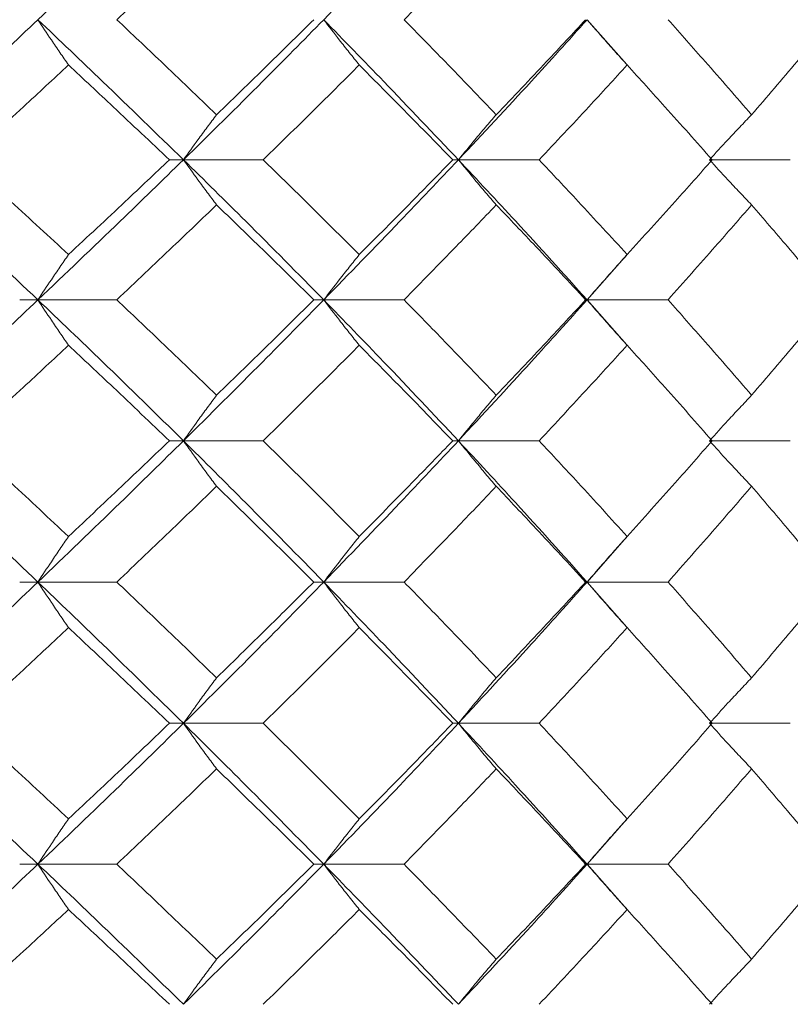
# Model space of a CAD drawing. Header units: inches. Extents: x -4.2 to 22.3, y -10.2 to 17.4.
# Tile 53 of 121: x -0.357 to -0.023, y -0.512 to -0.086. Entities that reach past the tile are written whole.
import ezdxf

# ---------------------------------------------------------------- set-up
doc = ezdxf.new("R2010")
doc.units = ezdxf.units.IN
doc.header["$MEASUREMENT"] = 0

msp = doc.modelspace()

# ---------------------------------------------------------------- linework, layer by layer
at = {"color": 7, "linetype": 'Continuous', "lineweight": 15}
for p, q in [((-0.09396, -0.10589), (-0.11116, -0.08646)), ((-0.28593, -0.14708), (-0.29204, -0.14708)), ((-0.28593, -0.14708), (-0.25141, -0.14708)), ((-0.16688, -0.14708), (-0.16934, -0.14708)), ((-0.16688, -0.14708), (-0.1319, -0.14708)), ((-0.05819, -0.14708), (-0.02315, -0.14708)), ((-0.11116, -0.2077), (-0.094, -0.18826)), ((-0.34895, -0.2077), (-0.35685, -0.2077)), ((-0.34895, -0.2077), (-0.31479, -0.2077)), ((-0.22519, -0.2077), (-0.22947, -0.2077)), ((-0.22519, -0.2077), (-0.19039, -0.2077)), ((-0.11116, -0.2077), (-0.11178, -0.2077)), ((-0.09396, -0.22718), (-0.11116, -0.2077)), ((-0.11116, -0.2077), (-0.0761, -0.2077)), ((-0.28593, -0.26866), (-0.29204, -0.26866)), ((-0.28593, -0.26866), (-0.25141, -0.26866)), ((-0.16688, -0.26866), (-0.16934, -0.26866)), ((-0.16688, -0.26866), (-0.1319, -0.26866)), ((-0.05819, -0.26866), (-0.02315, -0.26866)), ((-0.11116, -0.32978), (-0.094, -0.3102)), ((-0.34895, -0.32978), (-0.35685, -0.32978)), ((-0.34895, -0.32978), (-0.31479, -0.32978)), ((-0.22519, -0.32978), (-0.22947, -0.32978)), ((-0.22519, -0.32978), (-0.19039, -0.32978)), ((-0.11116, -0.32978), (-0.11178, -0.32978)), ((-0.09396, -0.34935), (-0.11116, -0.32978)), ((-0.11116, -0.32978), (-0.0761, -0.32978)), ((-0.28593, -0.3909), (-0.29204, -0.3909)), ((-0.28593, -0.3909), (-0.25141, -0.3909)), ((-0.16688, -0.3909), (-0.16934, -0.3909)), ((-0.16688, -0.3909), (-0.1319, -0.3909)), ((-0.05819, -0.3909), (-0.02315, -0.3909)), ((-0.11116, -0.45186), (-0.094, -0.43236)), ((-0.34895, -0.45186), (-0.35685, -0.45186)), ((-0.34895, -0.45186), (-0.31479, -0.45186)), ((-0.22519, -0.45186), (-0.22947, -0.45186)), ((-0.22519, -0.45186), (-0.19039, -0.45186)), ((-0.11116, -0.45186), (-0.11178, -0.45186)), ((-0.09396, -0.47129), (-0.11116, -0.45186)), ((-0.11116, -0.45186), (-0.0761, -0.45186))]:
    msp.add_line(p, q, dxfattribs=at)
for points, knots in [([(-0.34895, -0.08646), (-0.33704, -0.0751), (-0.31576, -0.0548), (-0.29505, -0.03446), (-0.28593, -0.0255)], [0, 0, 0, 0, 0.55955, 1, 1, 1, 1]), ([(-0.22519, -0.08646), (-0.21414, -0.0751), (-0.19439, -0.0548), (-0.17529, -0.03446), (-0.16688, -0.0255)], [0, 0, 0, 0, 0.55955, 1, 1, 1, 1]), ([(-0.31479, -0.08646), (-0.30666, -0.07876), (-0.29213, -0.06502), (-0.27788, -0.05125), (-0.2716, -0.04519)], [0, 0, 0, 0, 0.559665, 1, 1, 1, 1]), ([(-0.19039, -0.08646), (-0.18286, -0.07876), (-0.16941, -0.06502), (-0.15627, -0.05125), (-0.15048, -0.04519)], [0, 0, 0, 0, 0.5596645, 1, 1, 1, 1]), ([(-0.41405, -0.14708), (-0.40177, -0.1358), (-0.37981, -0.11562), (-0.35839, -0.09538), (-0.34895, -0.08646)], [0, 0, 0, 0, 0.559248, 1, 1, 1, 1]), ([(-0.33571, -0.10606), (-0.33695, -0.10426), (-0.33944, -0.10066), (-0.34386, -0.09414), (-0.34701, -0.08938), (-0.34895, -0.08646)], [0, 0, 0, 0, 0.279356, 0.558712, 1, 1, 1, 1]), ([(-0.28593, -0.14708), (-0.29755, -0.1358), (-0.31831, -0.11562), (-0.33957, -0.09538), (-0.34895, -0.08646)], [0, 0, 0, 0, 0.559248, 1, 1, 1, 1]), ([(-0.2716, -0.12757), (-0.27959, -0.11991), (-0.29387, -0.10622), (-0.30839, -0.0925), (-0.31479, -0.08646)], [0, 0, 0, 0, 0.559527, 1, 1, 1, 1]), ([(-0.28593, -0.14708), (-0.27444, -0.1358), (-0.25389, -0.11562), (-0.23397, -0.09538), (-0.22519, -0.08646)], [0, 0, 0, 0, 0.559248, 1, 1, 1, 1]), ([(-0.2716, -0.12757), (-0.26367, -0.11991), (-0.24949, -0.10622), (-0.23559, -0.0925), (-0.22947, -0.08646)], [0, 0, 0, 0, 0.559527, 1, 1, 1, 1]), ([(-0.2098, -0.10606), (-0.21125, -0.10426), (-0.21414, -0.10066), (-0.21927, -0.09414), (-0.22294, -0.08938), (-0.22519, -0.08646)], [0, 0, 0, 0, 0.279356, 0.558712, 1, 1, 1, 1]), ([(-0.16688, -0.14708), (-0.17759, -0.1358), (-0.19674, -0.11562), (-0.21649, -0.09538), (-0.22519, -0.08646)], [0, 0, 0, 0, 0.559248, 1, 1, 1, 1]), ([(-0.15048, -0.12757), (-0.15785, -0.11991), (-0.17102, -0.10622), (-0.18447, -0.0925), (-0.19039, -0.08646)], [0, 0, 0, 0, 0.559527, 1, 1, 1, 1]), ([(-0.16688, -0.14708), (-0.1563, -0.1358), (-0.13739, -0.11562), (-0.11918, -0.09538), (-0.11116, -0.08646)], [0, 0, 0, 0, 0.559248, 1, 1, 1, 1]), ([(-0.15048, -0.12757), (-0.14318, -0.11991), (-0.13012, -0.10622), (-0.11739, -0.0925), (-0.11178, -0.08646)], [0, 0, 0, 0, 0.559527, 1, 1, 1, 1]), ([(-0.0938, -0.10606), (-0.09543, -0.10426), (-0.09869, -0.10066), (-0.10448, -0.09414), (-0.10862, -0.08938), (-0.11116, -0.08646)], [0, 0, 0, 0, 0.279356, 0.5587121, 1, 1, 1, 1]), ([(-0.03991, -0.12757), (-0.04657, -0.11991), (-0.05849, -0.10622), (-0.07072, -0.0925), (-0.0761, -0.08646)], [0, 0, 0, 0, 0.559527, 1, 1, 1, 1]), ([(-0.03991, -0.12757), (-0.03331, -0.11991), (-0.02153, -0.10622), (-0.0101, -0.0925), (-0.00506, -0.08646)], [0, 0, 0, 0, 0.5595273, 1, 1, 1, 1]), ([(-0.38036, -0.14708), (-0.37196, -0.13944), (-0.35695, -0.12578), (-0.3422, -0.11209), (-0.33571, -0.10606)], [0, 0, 0, 0, 0.559462, 1, 1, 1, 1]), ([(-0.29204, -0.14708), (-0.30012, -0.13944), (-0.31456, -0.12578), (-0.32924, -0.11209), (-0.33571, -0.10606)], [0, 0, 0, 0, 0.559462, 1, 1, 1, 1]), ([(-0.25141, -0.14708), (-0.24357, -0.13944), (-0.22956, -0.12578), (-0.21585, -0.11209), (-0.2098, -0.10606)], [0, 0, 0, 0, 0.559462, 1, 1, 1, 1]), ([(-0.16934, -0.14708), (-0.17681, -0.13944), (-0.19017, -0.12578), (-0.2038, -0.11209), (-0.2098, -0.10606)], [0, 0, 0, 0, 0.559462, 1, 1, 1, 1]), ([(-0.1319, -0.14708), (-0.12471, -0.13944), (-0.11185, -0.12578), (-0.09932, -0.11209), (-0.0938, -0.10606)], [0, 0, 0, 0, 0.559462, 1, 1, 1, 1]), ([(-0.05698, -0.14708), (-0.06376, -0.13944), (-0.07589, -0.12578), (-0.08832, -0.11209), (-0.0938, -0.10606)], [0, 0, 0, 0, 0.559462, 1, 1, 1, 1]), ([(-0.2716, -0.12757), (-0.27295, -0.12937), (-0.27564, -0.13296), (-0.28043, -0.13945), (-0.28384, -0.14418), (-0.28593, -0.14708)], [0, 0, 0, 0, 0.279852, 0.559705, 1, 1, 1, 1]), ([(-0.15048, -0.12757), (-0.15202, -0.12937), (-0.1551, -0.13296), (-0.16058, -0.13945), (-0.16449, -0.14418), (-0.16688, -0.14708)], [0, 0, 0, 0, 0.279852, 0.559705, 1, 1, 1, 1]), ([(-0.03991, -0.12757), (-0.04163, -0.12937), (-0.04506, -0.13296), (-0.05116, -0.13945), (-0.05552, -0.14418), (-0.05819, -0.14708)], [0, 0, 0, 0, 0.279852, 0.559705, 1, 1, 1, 1]), ([(-0.34895, -0.2077), (-0.36097, -0.19635), (-0.38241, -0.17611), (-0.4044, -0.15594), (-0.41405, -0.14708)], [0, 0, 0, 0, 0.560759, 1, 1, 1, 1]), ([(-0.33571, -0.1881), (-0.34398, -0.18043), (-0.35874, -0.16674), (-0.37376, -0.15308), (-0.38036, -0.14708)], [0, 0, 0, 0, 0.560541, 1, 1, 1, 1]), ([(-0.34895, -0.2077), (-0.33703, -0.19635), (-0.31579, -0.17611), (-0.29504, -0.15594), (-0.28593, -0.14708)], [0, 0, 0, 0, 0.560759, 1, 1, 1, 1]), ([(-0.33571, -0.1881), (-0.32749, -0.18043), (-0.31282, -0.16674), (-0.29838, -0.15308), (-0.29204, -0.14708)], [0, 0, 0, 0, 0.560541, 1, 1, 1, 1]), ([(-0.2716, -0.16659), (-0.27295, -0.16479), (-0.27564, -0.16119), (-0.28043, -0.15471), (-0.28384, -0.14997), (-0.28593, -0.14708)], [0, 0, 0, 0, 0.279852, 0.559705, 1, 1, 1, 1]), ([(-0.22519, -0.2077), (-0.23637, -0.19635), (-0.25632, -0.17611), (-0.2769, -0.15594), (-0.28593, -0.14708)], [0, 0, 0, 0, 0.560759, 1, 1, 1, 1]), ([(-0.2098, -0.1881), (-0.2175, -0.18043), (-0.23122, -0.16674), (-0.24525, -0.15308), (-0.25141, -0.14708)], [0, 0, 0, 0, 0.560541, 1, 1, 1, 1]), ([(-0.22519, -0.2077), (-0.21413, -0.19635), (-0.19441, -0.17611), (-0.17528, -0.15594), (-0.16688, -0.14708)], [0, 0, 0, 0, 0.5607593, 1, 1, 1, 1]), ([(-0.2098, -0.1881), (-0.20217, -0.18043), (-0.18855, -0.16674), (-0.1752, -0.15308), (-0.16934, -0.14708)], [0, 0, 0, 0, 0.560541, 1, 1, 1, 1]), ([(-0.15048, -0.16659), (-0.15202, -0.16479), (-0.1551, -0.16119), (-0.16058, -0.15471), (-0.16449, -0.14997), (-0.16688, -0.14708)], [0, 0, 0, 0, 0.2798524, 0.5597049, 1, 1, 1, 1]), ([(-0.11116, -0.2077), (-0.12138, -0.19635), (-0.13962, -0.17611), (-0.15856, -0.15594), (-0.16688, -0.14708)], [0, 0, 0, 0, 0.560759, 1, 1, 1, 1]), ([(-0.0938, -0.1881), (-0.10083, -0.18043), (-0.11337, -0.16674), (-0.12625, -0.15308), (-0.1319, -0.14708)], [0, 0, 0, 0, 0.5605414, 1, 1, 1, 1]), ([(-0.0938, -0.1881), (-0.08683, -0.18043), (-0.07441, -0.16674), (-0.0623, -0.15308), (-0.05698, -0.14708)], [0, 0, 0, 0, 0.560541, 1, 1, 1, 1]), ([(-0.03991, -0.16659), (-0.04163, -0.16479), (-0.04506, -0.16119), (-0.05116, -0.15471), (-0.05552, -0.14997), (-0.05819, -0.14708)], [0, 0, 0, 0, 0.2798524, 0.5597049, 1, 1, 1, 1]), ([(-0.31479, -0.2077), (-0.30666, -0.20001), (-0.29215, -0.18629), (-0.27787, -0.1726), (-0.2716, -0.16659)], [0, 0, 0, 0, 0.560476, 1, 1, 1, 1]), ([(-0.22947, -0.2077), (-0.23727, -0.20001), (-0.25117, -0.18629), (-0.26536, -0.1726), (-0.2716, -0.16659)], [0, 0, 0, 0, 0.560476, 1, 1, 1, 1]), ([(-0.19039, -0.2077), (-0.18286, -0.20001), (-0.16942, -0.18629), (-0.15626, -0.1726), (-0.15048, -0.16659)], [0, 0, 0, 0, 0.560476, 1, 1, 1, 1]), ([(-0.11178, -0.2077), (-0.11893, -0.20001), (-0.13167, -0.18629), (-0.14474, -0.1726), (-0.15048, -0.16659)], [0, 0, 0, 0, 0.560476, 1, 1, 1, 1]), ([(-0.0761, -0.2077), (-0.06926, -0.20001), (-0.05704, -0.18629), (-0.04514, -0.1726), (-0.03991, -0.16659)], [0, 0, 0, 0, 0.560476, 1, 1, 1, 1]), ([(-0.00506, -0.2077), (-0.01148, -0.20001), (-0.02292, -0.18629), (-0.03472, -0.1726), (-0.03991, -0.16659)], [0, 0, 0, 0, 0.5604762, 1, 1, 1, 1]), ([(-0.33571, -0.1881), (-0.33695, -0.1899), (-0.33944, -0.1935), (-0.34386, -0.20002), (-0.34701, -0.20478), (-0.34895, -0.2077)], [0, 0, 0, 0, 0.279356, 0.558712, 1, 1, 1, 1]), ([(-0.2098, -0.1881), (-0.21125, -0.1899), (-0.21414, -0.1935), (-0.21927, -0.20002), (-0.22294, -0.20478), (-0.22519, -0.2077)], [0, 0, 0, 0, 0.279356, 0.558712, 1, 1, 1, 1]), ([(-0.0938, -0.1881), (-0.09543, -0.1899), (-0.09869, -0.1935), (-0.10448, -0.20002), (-0.10862, -0.20478), (-0.11116, -0.2077)], [0, 0, 0, 0, 0.279356, 0.558712, 1, 1, 1, 1]), ([(-0.41405, -0.26866), (-0.40176, -0.25726), (-0.37983, -0.23692), (-0.35838, -0.21662), (-0.34895, -0.2077)], [0, 0, 0, 0, 0.560458, 1, 1, 1, 1]), ([(-0.33571, -0.22733), (-0.33695, -0.22553), (-0.33943, -0.22192), (-0.34385, -0.21539), (-0.34701, -0.21062), (-0.34895, -0.2077)], [0, 0, 0, 0, 0.2791678, 0.5583356, 1, 1, 1, 1]), ([(-0.28593, -0.26866), (-0.29755, -0.25726), (-0.31828, -0.23692), (-0.33958, -0.21662), (-0.34895, -0.2077)], [0, 0, 0, 0, 0.560458, 1, 1, 1, 1]), ([(-0.2716, -0.24897), (-0.2796, -0.24126), (-0.29386, -0.22749), (-0.3084, -0.21374), (-0.31479, -0.2077)], [0, 0, 0, 0, 0.560339, 1, 1, 1, 1]), ([(-0.28593, -0.26866), (-0.27443, -0.25726), (-0.25391, -0.23692), (-0.23396, -0.21662), (-0.22519, -0.2077)], [0, 0, 0, 0, 0.560458, 1, 1, 1, 1]), ([(-0.2716, -0.24897), (-0.26366, -0.24126), (-0.2495, -0.22749), (-0.23559, -0.21374), (-0.22947, -0.2077)], [0, 0, 0, 0, 0.560339, 1, 1, 1, 1]), ([(-0.2098, -0.22733), (-0.21125, -0.22553), (-0.21413, -0.22192), (-0.21927, -0.21539), (-0.22294, -0.21062), (-0.22519, -0.2077)], [0, 0, 0, 0, 0.2791678, 0.5583356, 1, 1, 1, 1]), ([(-0.16688, -0.26866), (-0.17759, -0.25726), (-0.19672, -0.23692), (-0.2165, -0.21662), (-0.22519, -0.2077)], [0, 0, 0, 0, 0.560458, 1, 1, 1, 1]), ([(-0.15048, -0.24897), (-0.15785, -0.24126), (-0.17101, -0.22749), (-0.18447, -0.21374), (-0.19039, -0.2077)], [0, 0, 0, 0, 0.560339, 1, 1, 1, 1]), ([(-0.16688, -0.26866), (-0.15629, -0.25726), (-0.13741, -0.23692), (-0.11917, -0.21662), (-0.11116, -0.2077)], [0, 0, 0, 0, 0.560458, 1, 1, 1, 1]), ([(-0.15048, -0.24897), (-0.14317, -0.24126), (-0.13013, -0.22749), (-0.11739, -0.21374), (-0.11178, -0.2077)], [0, 0, 0, 0, 0.560339, 1, 1, 1, 1]), ([(-0.0938, -0.22733), (-0.09543, -0.22553), (-0.09868, -0.22192), (-0.10448, -0.21539), (-0.10862, -0.21062), (-0.11116, -0.2077)], [0, 0, 0, 0, 0.279168, 0.558336, 1, 1, 1, 1]), ([(-0.03991, -0.24897), (-0.04658, -0.24126), (-0.05848, -0.22749), (-0.07072, -0.21374), (-0.0761, -0.2077)], [0, 0, 0, 0, 0.560339, 1, 1, 1, 1]), ([(-0.03991, -0.24897), (-0.03331, -0.24126), (-0.02154, -0.22749), (-0.01009, -0.21374), (-0.00506, -0.2077)], [0, 0, 0, 0, 0.560339, 1, 1, 1, 1]), ([(-0.38036, -0.26866), (-0.37196, -0.26093), (-0.35697, -0.24715), (-0.3422, -0.23339), (-0.33571, -0.22733)], [0, 0, 0, 0, 0.560274, 1, 1, 1, 1]), ([(-0.29204, -0.26866), (-0.30012, -0.26093), (-0.31455, -0.24715), (-0.32925, -0.23339), (-0.33571, -0.22733)], [0, 0, 0, 0, 0.560274, 1, 1, 1, 1]), ([(-0.25141, -0.26866), (-0.24357, -0.26093), (-0.22957, -0.24715), (-0.21584, -0.23339), (-0.2098, -0.22733)], [0, 0, 0, 0, 0.560274, 1, 1, 1, 1]), ([(-0.16934, -0.26866), (-0.17681, -0.26093), (-0.19016, -0.24715), (-0.2038, -0.23339), (-0.2098, -0.22733)], [0, 0, 0, 0, 0.560274, 1, 1, 1, 1]), ([(-0.1319, -0.26866), (-0.1247, -0.26093), (-0.11186, -0.24715), (-0.09931, -0.23339), (-0.0938, -0.22733)], [0, 0, 0, 0, 0.5602736, 1, 1, 1, 1]), ([(-0.05698, -0.26866), (-0.06376, -0.26093), (-0.07588, -0.24715), (-0.08832, -0.23339), (-0.0938, -0.22733)], [0, 0, 0, 0, 0.560274, 1, 1, 1, 1]), ([(-0.2716, -0.24897), (-0.27295, -0.25077), (-0.27563, -0.25439), (-0.28042, -0.26093), (-0.28384, -0.26572), (-0.28593, -0.26866)], [0, 0, 0, 0, 0.2788696, 0.5577393, 1, 1, 1, 1]), ([(-0.15048, -0.24897), (-0.15202, -0.25077), (-0.15509, -0.25439), (-0.16057, -0.26093), (-0.16448, -0.26572), (-0.16688, -0.26866)], [0, 0, 0, 0, 0.27887, 0.557739, 1, 1, 1, 1]), ([(-0.03991, -0.24897), (-0.04162, -0.25077), (-0.04505, -0.25439), (-0.05115, -0.26093), (-0.05551, -0.26572), (-0.05819, -0.26866)], [0, 0, 0, 0, 0.27887, 0.557739, 1, 1, 1, 1]), ([(-0.34895, -0.32978), (-0.36097, -0.31836), (-0.38242, -0.29798), (-0.40439, -0.27761), (-0.41405, -0.26866)], [0, 0, 0, 0, 0.560155, 1, 1, 1, 1]), ([(-0.33571, -0.31006), (-0.34398, -0.30232), (-0.35875, -0.28852), (-0.37376, -0.27472), (-0.38036, -0.26866)], [0, 0, 0, 0, 0.560136, 1, 1, 1, 1]), ([(-0.34895, -0.32978), (-0.33704, -0.31836), (-0.31577, -0.29798), (-0.29505, -0.27761), (-0.28593, -0.26866)], [0, 0, 0, 0, 0.560155, 1, 1, 1, 1]), ([(-0.33571, -0.31006), (-0.32749, -0.30232), (-0.31281, -0.28852), (-0.29838, -0.27472), (-0.29204, -0.26866)], [0, 0, 0, 0, 0.560136, 1, 1, 1, 1]), ([(-0.2716, -0.28836), (-0.27294, -0.28655), (-0.27563, -0.28294), (-0.28041, -0.27639), (-0.28384, -0.2716), (-0.28593, -0.26866)], [0, 0, 0, 0, 0.278775, 0.557551, 1, 1, 1, 1]), ([(-0.22519, -0.32978), (-0.23637, -0.31836), (-0.25633, -0.29798), (-0.27689, -0.27761), (-0.28593, -0.26866)], [0, 0, 0, 0, 0.560155, 1, 1, 1, 1]), ([(-0.2098, -0.31006), (-0.2175, -0.30232), (-0.23123, -0.28852), (-0.24524, -0.27472), (-0.25141, -0.26866)], [0, 0, 0, 0, 0.560136, 1, 1, 1, 1]), ([(-0.22519, -0.32978), (-0.21413, -0.31836), (-0.1944, -0.29798), (-0.17528, -0.27761), (-0.16688, -0.26866)], [0, 0, 0, 0, 0.560155, 1, 1, 1, 1]), ([(-0.2098, -0.31006), (-0.20217, -0.30232), (-0.18854, -0.28852), (-0.1752, -0.27472), (-0.16934, -0.26866)], [0, 0, 0, 0, 0.560136, 1, 1, 1, 1]), ([(-0.15048, -0.28836), (-0.15202, -0.28655), (-0.15509, -0.28294), (-0.16056, -0.27639), (-0.16448, -0.2716), (-0.16688, -0.26866)], [0, 0, 0, 0, 0.2787754, 0.5575509, 1, 1, 1, 1]), ([(-0.11116, -0.32978), (-0.12138, -0.31836), (-0.13963, -0.29798), (-0.15855, -0.27761), (-0.16688, -0.26866)], [0, 0, 0, 0, 0.560155, 1, 1, 1, 1]), ([(-0.0938, -0.31006), (-0.10083, -0.30232), (-0.11338, -0.28852), (-0.12624, -0.27472), (-0.1319, -0.26866)], [0, 0, 0, 0, 0.5601361, 1, 1, 1, 1]), ([(-0.0938, -0.31006), (-0.08684, -0.30232), (-0.07441, -0.28852), (-0.0623, -0.27472), (-0.05698, -0.26866)], [0, 0, 0, 0, 0.560136, 1, 1, 1, 1]), ([(-0.03991, -0.28836), (-0.04162, -0.28655), (-0.04504, -0.28294), (-0.05115, -0.27639), (-0.05551, -0.2716), (-0.05819, -0.26866)], [0, 0, 0, 0, 0.278775, 0.557551, 1, 1, 1, 1]), ([(-0.31479, -0.32978), (-0.30666, -0.32205), (-0.29214, -0.30824), (-0.27788, -0.29443), (-0.2716, -0.28836)], [0, 0, 0, 0, 0.560071, 1, 1, 1, 1]), ([(-0.22947, -0.32978), (-0.23727, -0.32205), (-0.25118, -0.30824), (-0.26536, -0.29443), (-0.2716, -0.28836)], [0, 0, 0, 0, 0.560071, 1, 1, 1, 1]), ([(-0.19039, -0.32978), (-0.18286, -0.32205), (-0.16942, -0.30824), (-0.15627, -0.29443), (-0.15048, -0.28836)], [0, 0, 0, 0, 0.560071, 1, 1, 1, 1]), ([(-0.11178, -0.32978), (-0.11892, -0.32205), (-0.13167, -0.30824), (-0.14474, -0.29443), (-0.15048, -0.28836)], [0, 0, 0, 0, 0.560071, 1, 1, 1, 1]), ([(-0.0761, -0.32978), (-0.06926, -0.32205), (-0.05703, -0.30824), (-0.04514, -0.29443), (-0.03991, -0.28836)], [0, 0, 0, 0, 0.560071, 1, 1, 1, 1]), ([(-0.00506, -0.32978), (-0.01148, -0.32205), (-0.02293, -0.30824), (-0.03472, -0.29443), (-0.03991, -0.28836)], [0, 0, 0, 0, 0.560071, 1, 1, 1, 1]), ([(-0.33571, -0.31006), (-0.33695, -0.31186), (-0.33943, -0.31548), (-0.34385, -0.32204), (-0.34701, -0.32684), (-0.34895, -0.32978)], [0, 0, 0, 0, 0.278676, 0.557352, 1, 1, 1, 1]), ([(-0.2098, -0.31006), (-0.21124, -0.31186), (-0.21413, -0.31548), (-0.21926, -0.32204), (-0.22293, -0.32684), (-0.22519, -0.32978)], [0, 0, 0, 0, 0.278676, 0.557352, 1, 1, 1, 1]), ([(-0.0938, -0.31006), (-0.09542, -0.31186), (-0.09868, -0.31548), (-0.10447, -0.32204), (-0.10862, -0.32684), (-0.11116, -0.32978)], [0, 0, 0, 0, 0.278676, 0.557352, 1, 1, 1, 1]), ([(-0.41405, -0.3909), (-0.40177, -0.3795), (-0.37982, -0.35913), (-0.35838, -0.33875), (-0.34895, -0.32978)], [0, 0, 0, 0, 0.559853, 1, 1, 1, 1]), ([(-0.33571, -0.3495), (-0.33695, -0.34769), (-0.33943, -0.34408), (-0.34385, -0.33752), (-0.34701, -0.33272), (-0.34895, -0.32978)], [0, 0, 0, 0, 0.278676, 0.5573521, 1, 1, 1, 1]), ([(-0.28593, -0.3909), (-0.29755, -0.3795), (-0.3183, -0.35913), (-0.33958, -0.33875), (-0.34895, -0.32978)], [0, 0, 0, 0, 0.559853, 1, 1, 1, 1]), ([(-0.2716, -0.3712), (-0.27959, -0.36347), (-0.29387, -0.34966), (-0.3084, -0.33586), (-0.31479, -0.32978)], [0, 0, 0, 0, 0.559933, 1, 1, 1, 1]), ([(-0.28593, -0.3909), (-0.27444, -0.3795), (-0.2539, -0.35913), (-0.23396, -0.33875), (-0.22519, -0.32978)], [0, 0, 0, 0, 0.559853, 1, 1, 1, 1]), ([(-0.2716, -0.3712), (-0.26367, -0.36347), (-0.24949, -0.34966), (-0.23559, -0.33586), (-0.22947, -0.32978)], [0, 0, 0, 0, 0.559933, 1, 1, 1, 1]), ([(-0.2098, -0.3495), (-0.21124, -0.34769), (-0.21413, -0.34408), (-0.21926, -0.33752), (-0.22293, -0.33272), (-0.22519, -0.32978)], [0, 0, 0, 0, 0.278676, 0.557352, 1, 1, 1, 1]), ([(-0.16688, -0.3909), (-0.17759, -0.3795), (-0.19673, -0.35913), (-0.21649, -0.33875), (-0.22519, -0.32978)], [0, 0, 0, 0, 0.559853, 1, 1, 1, 1]), ([(-0.15048, -0.3712), (-0.15785, -0.36347), (-0.17101, -0.34966), (-0.18447, -0.33586), (-0.19039, -0.32978)], [0, 0, 0, 0, 0.559933, 1, 1, 1, 1]), ([(-0.16688, -0.3909), (-0.1563, -0.3795), (-0.1374, -0.35913), (-0.11918, -0.33875), (-0.11116, -0.32978)], [0, 0, 0, 0, 0.559853, 1, 1, 1, 1]), ([(-0.15048, -0.3712), (-0.14318, -0.36347), (-0.13013, -0.34966), (-0.11739, -0.33586), (-0.11178, -0.32978)], [0, 0, 0, 0, 0.559933, 1, 1, 1, 1]), ([(-0.0938, -0.3495), (-0.09542, -0.34769), (-0.09868, -0.34408), (-0.10447, -0.33752), (-0.10862, -0.33272), (-0.11116, -0.32978)], [0, 0, 0, 0, 0.278676, 0.557352, 1, 1, 1, 1]), ([(-0.03991, -0.3712), (-0.04658, -0.36347), (-0.05848, -0.34966), (-0.07072, -0.33586), (-0.0761, -0.32978)], [0, 0, 0, 0, 0.559933, 1, 1, 1, 1]), ([(-0.03991, -0.3712), (-0.03331, -0.36347), (-0.02153, -0.34966), (-0.0101, -0.33586), (-0.00506, -0.32978)], [0, 0, 0, 0, 0.559933, 1, 1, 1, 1]), ([(-0.38036, -0.3909), (-0.37196, -0.38318), (-0.35696, -0.36938), (-0.3422, -0.35558), (-0.33571, -0.3495)], [0, 0, 0, 0, 0.5598675, 1, 1, 1, 1]), ([(-0.29204, -0.3909), (-0.30012, -0.38318), (-0.31456, -0.36938), (-0.32924, -0.35558), (-0.33571, -0.3495)], [0, 0, 0, 0, 0.559868, 1, 1, 1, 1]), ([(-0.25141, -0.3909), (-0.24357, -0.38318), (-0.22956, -0.36938), (-0.21584, -0.35558), (-0.2098, -0.3495)], [0, 0, 0, 0, 0.5598675, 1, 1, 1, 1]), ([(-0.16934, -0.3909), (-0.17681, -0.38318), (-0.19016, -0.36938), (-0.2038, -0.35558), (-0.2098, -0.3495)], [0, 0, 0, 0, 0.5598675, 1, 1, 1, 1]), ([(-0.1319, -0.3909), (-0.12471, -0.38318), (-0.11185, -0.36938), (-0.09932, -0.35558), (-0.0938, -0.3495)], [0, 0, 0, 0, 0.5598675, 1, 1, 1, 1]), ([(-0.05698, -0.3909), (-0.06376, -0.38318), (-0.07588, -0.36938), (-0.08832, -0.35558), (-0.0938, -0.3495)], [0, 0, 0, 0, 0.5598675, 1, 1, 1, 1]), ([(-0.2716, -0.3712), (-0.27294, -0.37301), (-0.27563, -0.37662), (-0.28041, -0.38317), (-0.28384, -0.38796), (-0.28593, -0.3909)], [0, 0, 0, 0, 0.278775, 0.557551, 1, 1, 1, 1]), ([(-0.15048, -0.3712), (-0.15202, -0.37301), (-0.15509, -0.37662), (-0.16056, -0.38317), (-0.16448, -0.38796), (-0.16688, -0.3909)], [0, 0, 0, 0, 0.278775, 0.557551, 1, 1, 1, 1]), ([(-0.03991, -0.3712), (-0.04162, -0.37301), (-0.04504, -0.37662), (-0.05115, -0.38317), (-0.05551, -0.38796), (-0.05819, -0.3909)], [0, 0, 0, 0, 0.278775, 0.557551, 1, 1, 1, 1]), ([(-0.34895, -0.45186), (-0.36096, -0.4405), (-0.38244, -0.4202), (-0.40439, -0.39986), (-0.41405, -0.3909)], [0, 0, 0, 0, 0.55955, 1, 1, 1, 1]), ([(-0.33571, -0.43223), (-0.34398, -0.42452), (-0.35875, -0.41075), (-0.37375, -0.39697), (-0.38036, -0.3909)], [0, 0, 0, 0, 0.55973, 1, 1, 1, 1]), ([(-0.34895, -0.45186), (-0.33704, -0.4405), (-0.31576, -0.4202), (-0.29505, -0.39986), (-0.28593, -0.3909)], [0, 0, 0, 0, 0.55955, 1, 1, 1, 1]), ([(-0.33571, -0.43223), (-0.32749, -0.42452), (-0.31281, -0.41075), (-0.29838, -0.39697), (-0.29204, -0.3909)], [0, 0, 0, 0, 0.55973, 1, 1, 1, 1]), ([(-0.2716, -0.41059), (-0.27295, -0.40878), (-0.27563, -0.40517), (-0.28042, -0.39863), (-0.28384, -0.39384), (-0.28593, -0.3909)], [0, 0, 0, 0, 0.27887, 0.557739, 1, 1, 1, 1]), ([(-0.22519, -0.45186), (-0.23637, -0.4405), (-0.25635, -0.4202), (-0.27689, -0.39986), (-0.28593, -0.3909)], [0, 0, 0, 0, 0.55955, 1, 1, 1, 1]), ([(-0.2098, -0.43223), (-0.21749, -0.42452), (-0.23123, -0.41075), (-0.24524, -0.39697), (-0.25141, -0.3909)], [0, 0, 0, 0, 0.55973, 1, 1, 1, 1]), ([(-0.22519, -0.45186), (-0.21414, -0.4405), (-0.19439, -0.4202), (-0.17529, -0.39986), (-0.16688, -0.3909)], [0, 0, 0, 0, 0.55955, 1, 1, 1, 1]), ([(-0.2098, -0.43223), (-0.20217, -0.42452), (-0.18854, -0.41075), (-0.17521, -0.39697), (-0.16934, -0.3909)], [0, 0, 0, 0, 0.55973, 1, 1, 1, 1]), ([(-0.15048, -0.41059), (-0.15202, -0.40878), (-0.15509, -0.40517), (-0.16057, -0.39863), (-0.16448, -0.39384), (-0.16688, -0.3909)], [0, 0, 0, 0, 0.27887, 0.557739, 1, 1, 1, 1]), ([(-0.11116, -0.45186), (-0.12138, -0.4405), (-0.13964, -0.4202), (-0.15855, -0.39986), (-0.16688, -0.3909)], [0, 0, 0, 0, 0.55955, 1, 1, 1, 1]), ([(-0.0938, -0.43223), (-0.10083, -0.42452), (-0.11338, -0.41075), (-0.12624, -0.39697), (-0.1319, -0.3909)], [0, 0, 0, 0, 0.55973, 1, 1, 1, 1]), ([(-0.0938, -0.43223), (-0.08684, -0.42452), (-0.0744, -0.41075), (-0.0623, -0.39697), (-0.05698, -0.3909)], [0, 0, 0, 0, 0.55973, 1, 1, 1, 1]), ([(-0.03991, -0.41059), (-0.04162, -0.40878), (-0.04505, -0.40517), (-0.05115, -0.39863), (-0.05551, -0.39384), (-0.05819, -0.3909)], [0, 0, 0, 0, 0.27887, 0.557739, 1, 1, 1, 1]), ([(-0.31479, -0.45186), (-0.30666, -0.44416), (-0.29213, -0.43042), (-0.27788, -0.41665), (-0.2716, -0.41059)], [0, 0, 0, 0, 0.559665, 1, 1, 1, 1]), ([(-0.22947, -0.45186), (-0.23726, -0.44416), (-0.25118, -0.43042), (-0.26536, -0.41665), (-0.2716, -0.41059)], [0, 0, 0, 0, 0.559665, 1, 1, 1, 1]), ([(-0.19039, -0.45186), (-0.18286, -0.44416), (-0.16941, -0.43042), (-0.15627, -0.41665), (-0.15048, -0.41059)], [0, 0, 0, 0, 0.559665, 1, 1, 1, 1]), ([(-0.11178, -0.45186), (-0.11892, -0.44416), (-0.13168, -0.43042), (-0.14473, -0.41665), (-0.15048, -0.41059)], [0, 0, 0, 0, 0.559665, 1, 1, 1, 1]), ([(-0.0761, -0.45186), (-0.06926, -0.44416), (-0.05703, -0.43042), (-0.04514, -0.41665), (-0.03991, -0.41059)], [0, 0, 0, 0, 0.559665, 1, 1, 1, 1]), ([(-0.00506, -0.45186), (-0.01147, -0.44416), (-0.02293, -0.43042), (-0.03472, -0.41665), (-0.03991, -0.41059)], [0, 0, 0, 0, 0.559665, 1, 1, 1, 1]), ([(-0.33571, -0.43223), (-0.33695, -0.43403), (-0.33943, -0.43764), (-0.34385, -0.44416), (-0.34701, -0.44894), (-0.34895, -0.45186)], [0, 0, 0, 0, 0.279168, 0.558336, 1, 1, 1, 1]), ([(-0.2098, -0.43223), (-0.21125, -0.43403), (-0.21413, -0.43764), (-0.21927, -0.44416), (-0.22294, -0.44894), (-0.22519, -0.45186)], [0, 0, 0, 0, 0.279168, 0.558336, 1, 1, 1, 1]), ([(-0.0938, -0.43223), (-0.09543, -0.43403), (-0.09868, -0.43764), (-0.10448, -0.44416), (-0.10862, -0.44894), (-0.11116, -0.45186)], [0, 0, 0, 0, 0.279168, 0.558336, 1, 1, 1, 1]), ([(-0.41405, -0.51248), (-0.40177, -0.5012), (-0.37981, -0.48102), (-0.35839, -0.46078), (-0.34895, -0.45186)], [0, 0, 0, 0, 0.559248, 1, 1, 1, 1]), ([(-0.33571, -0.47146), (-0.33695, -0.46966), (-0.33944, -0.46606), (-0.34386, -0.45954), (-0.34701, -0.45478), (-0.34895, -0.45186)], [0, 0, 0, 0, 0.279356, 0.5587121, 1, 1, 1, 1]), ([(-0.28593, -0.51248), (-0.29755, -0.5012), (-0.31831, -0.48102), (-0.33957, -0.46078), (-0.34895, -0.45186)], [0, 0, 0, 0, 0.559248, 1, 1, 1, 1]), ([(-0.2716, -0.49297), (-0.27959, -0.48531), (-0.29387, -0.47162), (-0.30839, -0.4579), (-0.31479, -0.45186)], [0, 0, 0, 0, 0.5595273, 1, 1, 1, 1]), ([(-0.28593, -0.51248), (-0.27444, -0.5012), (-0.25389, -0.48102), (-0.23397, -0.46078), (-0.22519, -0.45186)], [0, 0, 0, 0, 0.559248, 1, 1, 1, 1]), ([(-0.2716, -0.49297), (-0.26367, -0.48531), (-0.24949, -0.47162), (-0.23559, -0.4579), (-0.22947, -0.45186)], [0, 0, 0, 0, 0.559527, 1, 1, 1, 1]), ([(-0.2098, -0.47146), (-0.21125, -0.46966), (-0.21414, -0.46606), (-0.21927, -0.45954), (-0.22294, -0.45478), (-0.22519, -0.45186)], [0, 0, 0, 0, 0.279356, 0.5587121, 1, 1, 1, 1]), ([(-0.16688, -0.51248), (-0.17759, -0.5012), (-0.19674, -0.48102), (-0.21649, -0.46078), (-0.22519, -0.45186)], [0, 0, 0, 0, 0.559248, 1, 1, 1, 1]), ([(-0.15048, -0.49297), (-0.15785, -0.48531), (-0.17102, -0.47162), (-0.18447, -0.4579), (-0.19039, -0.45186)], [0, 0, 0, 0, 0.559527, 1, 1, 1, 1]), ([(-0.16688, -0.51248), (-0.1563, -0.5012), (-0.13739, -0.48102), (-0.11918, -0.46078), (-0.11116, -0.45186)], [0, 0, 0, 0, 0.559248, 1, 1, 1, 1]), ([(-0.15048, -0.49297), (-0.14318, -0.48531), (-0.13012, -0.47162), (-0.11739, -0.4579), (-0.11178, -0.45186)], [0, 0, 0, 0, 0.559527, 1, 1, 1, 1]), ([(-0.0938, -0.47146), (-0.09543, -0.46966), (-0.09869, -0.46606), (-0.10448, -0.45954), (-0.10862, -0.45478), (-0.11116, -0.45186)], [0, 0, 0, 0, 0.279356, 0.558712, 1, 1, 1, 1]), ([(-0.03991, -0.49297), (-0.04657, -0.48531), (-0.05849, -0.47162), (-0.07072, -0.4579), (-0.0761, -0.45186)], [0, 0, 0, 0, 0.559527, 1, 1, 1, 1]), ([(-0.03991, -0.49297), (-0.03331, -0.48531), (-0.02153, -0.47162), (-0.0101, -0.4579), (-0.00506, -0.45186)], [0, 0, 0, 0, 0.559527, 1, 1, 1, 1]), ([(-0.38036, -0.51248), (-0.37196, -0.50484), (-0.35695, -0.49118), (-0.3422, -0.47749), (-0.33571, -0.47146)], [0, 0, 0, 0, 0.559462, 1, 1, 1, 1]), ([(-0.29204, -0.51248), (-0.30012, -0.50484), (-0.31456, -0.49118), (-0.32924, -0.47749), (-0.33571, -0.47146)], [0, 0, 0, 0, 0.559462, 1, 1, 1, 1]), ([(-0.25141, -0.51248), (-0.24357, -0.50484), (-0.22956, -0.49118), (-0.21585, -0.47749), (-0.2098, -0.47146)], [0, 0, 0, 0, 0.559462, 1, 1, 1, 1]), ([(-0.16934, -0.51248), (-0.17681, -0.50484), (-0.19017, -0.49118), (-0.2038, -0.47749), (-0.2098, -0.47146)], [0, 0, 0, 0, 0.559462, 1, 1, 1, 1]), ([(-0.1319, -0.51248), (-0.12471, -0.50484), (-0.11185, -0.49118), (-0.09932, -0.47749), (-0.0938, -0.47146)], [0, 0, 0, 0, 0.559462, 1, 1, 1, 1]), ([(-0.05698, -0.51248), (-0.06376, -0.50484), (-0.07589, -0.49118), (-0.08832, -0.47749), (-0.0938, -0.47146)], [0, 0, 0, 0, 0.559462, 1, 1, 1, 1]), ([(-0.2716, -0.49297), (-0.27295, -0.49477), (-0.27564, -0.49836), (-0.28043, -0.50485), (-0.28384, -0.50958), (-0.28593, -0.51248)], [0, 0, 0, 0, 0.279852, 0.559705, 1, 1, 1, 1]), ([(-0.15048, -0.49297), (-0.15202, -0.49477), (-0.1551, -0.49836), (-0.16058, -0.50485), (-0.16449, -0.50958), (-0.16688, -0.51248)], [0, 0, 0, 0, 0.279852, 0.559705, 1, 1, 1, 1]), ([(-0.03991, -0.49297), (-0.04163, -0.49477), (-0.04506, -0.49836), (-0.05116, -0.50485), (-0.05552, -0.50958), (-0.05819, -0.51248)], [0, 0, 0, 0, 0.279852, 0.559705, 1, 1, 1, 1])]:
    msp.add_open_spline(points, degree=3, knots=knots, dxfattribs=at)

doc.saveas('drawing.dxf')
